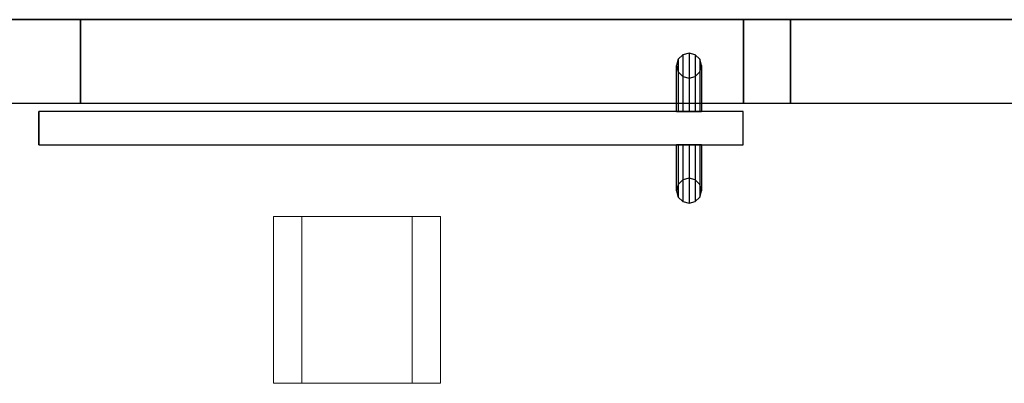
# Model space of a CAD drawing. Header units: metres. Extents: x 391.1 to 427.5, y 12.7 to 28.4.
# Tile 34 of 139: x 405.443 to 406.622, y 25.494 to 25.929. Entities that reach past the tile are written whole.
import ezdxf

# ---------------------------------------------------------------- set-up
doc = ezdxf.new("R2010")
doc.units = ezdxf.units.M
doc.layers.add('01_CARPINTERIA', color=5, linetype='Continuous', lineweight=25, true_color=0x0000ff)
doc.layers.add('01_SUELOS', color=7, linetype='Continuous', lineweight=25, true_color=0x007f00)
for name, color, linetype, lineweight in [('A-DETL-GENF-OTLN', 7, 'Continuous', 18), ('A-GENM-____-OTLN', 7, 'Continuous', 18), ('A-WALL-____-MCUT', 7, 'Continuous', 25), ('A-WALL-____-OTLN', 7, 'Continuous', 25)]:
    doc.layers.add(name, color=color, linetype=linetype, lineweight=lineweight)

# ---------------------------------------------------------------- blocks, each defined once
blk = doc.blocks.new('Family - LONDR55-XX_ZZ-ARQ-CAA-M3D-Londres55-154745-04_TEL_P1')
at = {"layer": '01_SUELOS', "color": 9, "true_color": 0xaad4aa}
for p, q in [((0, 0), (6.2404, 0)), ((6.2404, 0), (0, 0))]:
    blk.add_line(p, q, dxfattribs=at)
blk = doc.blocks.new('Family - Envans P1-154830-04_TEL_P1')
at = {"layer": 'A-WALL-____-MCUT', "color": 253, "true_color": 0xaaaaaa}
for p, q in [((2.6995, 0.1), (0, 0.1)), ((0, 0.1), (0, 0)), ((0, 0), (2.6995, 0))]:
    blk.add_line(p, q, dxfattribs=at)
at = {"layer": 'A-WALL-____-OTLN', "color": 253, "true_color": 0xaaaaaa}
for p, q in [((2.6995, 0.1), (0, 0.1)), ((0, 0.1), (0, 0)), ((0, 0), (2.6995, 0))]:
    blk.add_line(p, q, dxfattribs=at)
at = {"layer": 'A-WALL-____-OTLN', "color": 253, "lineweight": 18, "true_color": 0xaaaaaa}
blk.add_line((0, 0), (2.6995, 0), dxfattribs=at)
blk = doc.blocks.new('Family - LONDR55-XX_ZZ-ARQ-CAA-M3D-Londres55-154832-04_TEL_P1')
at = {"layer": '01_CARPINTERIA', "color": 161, "true_color": 0xaaaaff}
for p, q in [((0.052, 0.2125), (0.05, 0.205)), ((0.052, 0.2125), (0.05, 0.205)), ((0.0575, 0.218), (0.052, 0.2125)), ((0.0575, 0.218), (0.052, 0.2125)), ((0.052, 0.15), (0.052, 0.2125)), ((0.065, 0.22), (0.0575, 0.218)), ((0.065, 0.22), (0.0575, 0.218)), ((0.0575, 0.15), (0.0575, 0.218)), ((0.0725, 0.218), (0.065, 0.22)), ((0.0725, 0.218), (0.065, 0.22)), ((0.065, 0.15), (0.065, 0.22)), ((0.078, 0.2125), (0.0725, 0.218)), ((0.078, 0.2125), (0.0725, 0.218)), ((0.0725, 0.15), (0.0725, 0.218)), ((0.08, 0.205), (0.078, 0.2125)), ((0.08, 0.205), (0.078, 0.2125)), ((0.078, 0.15), (0.078, 0.2125)), ((0.05, 0.205), (0.052, 0.1975)), ((0.05, 0.15), (0.05, 0.205)), ((0.05, 0.205), (0.052, 0.1975)), ((0.078, 0.1975), (0.08, 0.205)), ((0.078, 0.1975), (0.08, 0.205)), ((0.08, 0.205), (0.08, 0.15)), ((0.052, 0.1975), (0.0575, 0.192)), ((0.052, 0.15), (0.052, 0.1975)), ((0.052, 0.1975), (0.0575, 0.192)), ((0.0575, 0.192), (0.065, 0.19)), ((0.0575, 0.15), (0.0575, 0.192)), ((0.0575, 0.192), (0.065, 0.19)), ((0.065, 0.19), (0.0725, 0.192)), ((0.065, 0.19), (0.0725, 0.192)), ((0.065, 0.15), (0.065, 0.19)), ((0.0725, 0.192), (0.078, 0.1975)), ((0.0725, 0.192), (0.078, 0.1975)), ((0.0725, 0.15), (0.0725, 0.192)), ((0.078, 0.15), (0.078, 0.1975)), ((0.844, 0.15), (0, 0.15)), ((0, 0.15), (0, 0.11)), ((0.844, 0.15), (0, 0.15)), ((0, 0.15), (0, 0.11)), ((0.052, 0.15), (0.05, 0.15)), ((0.05, 0.15), (0.052, 0.15)), ((0.0575, 0.15), (0.052, 0.15)), ((0.052, 0.15), (0.0575, 0.15)), ((0.065, 0.15), (0.0575, 0.15)), ((0.0575, 0.15), (0.065, 0.15)), ((0.0725, 0.15), (0.065, 0.15)), ((0.065, 0.15), (0.0725, 0.15)), ((0.078, 0.15), (0.0725, 0.15)), ((0.0725, 0.15), (0.078, 0.15)), ((0.078, 0.15), (0.08, 0.15)), ((0.08, 0.15), (0.078, 0.15)), ((0.844, 0.11), (0.844, 0.15)), ((0.844, 0.15), (0.844, 0.11)), ((0, 0.11), (0.844, 0.11)), ((0, 0.11), (0.844, 0.11)), ((0.05, 0.055), (0.05, 0.11)), ((0.052, 0.11), (0.05, 0.11)), ((0.05, 0.11), (0.052, 0.11)), ((0.052, 0.0475), (0.052, 0.11)), ((0.052, 0.0625), (0.052, 0.11)), ((0.0575, 0.11), (0.052, 0.11)), ((0.052, 0.11), (0.0575, 0.11)), ((0.0575, 0.042), (0.0575, 0.11)), ((0.0575, 0.068), (0.0575, 0.11)), ((0.065, 0.11), (0.0575, 0.11)), ((0.0575, 0.11), (0.065, 0.11)), ((0.065, 0.04), (0.065, 0.11)), ((0.065, 0.07), (0.065, 0.11)), ((0.0725, 0.11), (0.065, 0.11)), ((0.065, 0.11), (0.0725, 0.11)), ((0.0725, 0.042), (0.0725, 0.11)), ((0.0725, 0.068), (0.0725, 0.11)), ((0.078, 0.11), (0.0725, 0.11)), ((0.0725, 0.11), (0.078, 0.11)), ((0.078, 0.0475), (0.078, 0.11)), ((0.078, 0.0625), (0.078, 0.11)), ((0.078, 0.11), (0.08, 0.11)), ((0.08, 0.11), (0.078, 0.11)), ((0.08, 0.11), (0.08, 0.055)), ((0.052, 0.0625), (0.05, 0.055)), ((0.052, 0.0625), (0.05, 0.055)), ((0.0575, 0.068), (0.052, 0.0625)), ((0.0575, 0.068), (0.052, 0.0625)), ((0.065, 0.07), (0.0575, 0.068)), ((0.065, 0.07), (0.0575, 0.068)), ((0.0725, 0.068), (0.065, 0.07)), ((0.0725, 0.068), (0.065, 0.07)), ((0.078, 0.0625), (0.0725, 0.068)), ((0.078, 0.0625), (0.0725, 0.068)), ((0.08, 0.055), (0.078, 0.0625)), ((0.08, 0.055), (0.078, 0.0625)), ((0.05, 0.055), (0.052, 0.0475)), ((0.05, 0.055), (0.052, 0.0475)), ((0.052, 0.0475), (0.0575, 0.042)), ((0.052, 0.0475), (0.0575, 0.042)), ((0.0725, 0.042), (0.078, 0.0475)), ((0.0725, 0.042), (0.078, 0.0475)), ((0.078, 0.0475), (0.08, 0.055)), ((0.078, 0.0475), (0.08, 0.055)), ((0.0575, 0.042), (0.065, 0.04)), ((0.0575, 0.042), (0.065, 0.04)), ((0.065, 0.04), (0.0725, 0.042)), ((0.065, 0.04), (0.0725, 0.042))]:
    blk.add_line(p, q, dxfattribs=at)
blk = doc.blocks.new('Family - Porta P1-154833-04_TEL_P1')
blk.add_blockref('Family - LONDR55-XX_ZZ-ARQ-CAA-M3D-Londres55-154832-04_TEL_P1', (0, 0))
blk = doc.blocks.new('Family - LONDR55-XX_ZZ-ARQ-CAA-M3D-Londres55-154893-04_TEL_P1')
at = {"layer": '01_SUELOS', "color": 9, "true_color": 0xaad4aa}
for p, q in [((6.2404, 1.755), (0, 1.755)), ((0, 1.755), (6.2404, 1.755))]:
    blk.add_line(p, q, dxfattribs=at)
blk = doc.blocks.new('Family - Envans P1-155158-04_TEL_P1')
at = {"layer": 'A-WALL-____-MCUT', "color": 253, "true_color": 0xaaaaaa}
for p, q in [((0.3859, 0.1), (0, 0.1)), ((0, 0.1), (0, 0)), ((0.3859, 0), (0.3859, 0.1)), ((1.18, 0.1), (1.18, 0)), ((1.2366, 0.1), (1.18, 0.1)), ((1.2366, 0), (1.2366, 0.1)), ((0, 0), (0.3859, 0)), ((1.18, 0), (1.2366, 0))]:
    blk.add_line(p, q, dxfattribs=at)
at = {"layer": 'A-WALL-____-OTLN', "color": 253, "true_color": 0xaaaaaa}
for p, q in [((1.2366, 0.1), (0, 0.1)), ((0, 0.1), (0, 0)), ((1.18, 0.1), (0.3859, 0.1)), ((0.3859, 0.1), (0.3859, 0)), ((1.18, 0.1), (1.18, 0)), ((1.2366, 0), (1.2366, 0.1)), ((0, 0), (1.2366, 0)), ((0.3859, 0), (1.18, 0))]:
    blk.add_line(p, q, dxfattribs=at)
at = {"layer": 'A-WALL-____-OTLN', "color": 253, "lineweight": 18, "true_color": 0xaaaaaa}
blk.add_line((0, 0), (1.2366, 0), dxfattribs=at)
blk = doc.blocks.new('Family - Vano de puerta P1-155160-04_TEL_P1')
at = {"layer": 'A-GENM-____-OTLN', "color": 253, "true_color": 0xaaaaaa}
for p, q in [((406.3096, 25.9295), (405.5156, 25.9295)), ((405.5156, 25.9295), (405.5156, 25.8295)), ((405.5156, 25.9295), (406.3096, 25.9295)), ((405.5156, 25.8295), (405.5156, 25.9295)), ((406.3096, 25.8295), (406.3096, 25.9295)), ((406.3096, 25.8295), (406.3096, 25.9295)), ((405.5156, 25.8295), (406.3096, 25.8295)), ((406.3096, 25.8295), (405.5156, 25.8295))]:
    blk.add_line(p, q, dxfattribs=at)
blk = doc.blocks.new('LONDR55-XX_ZZ-ARQ-CAA-M3D-Londres55_ifc-1-04_TEL_P1')
at = {"layer": '01_CARPINTERIA', "color": 253, "lineweight": 18, "true_color": 0xaaaaaa, "rotation": 180}
blk.add_blockref('Family - Porta P1-154833-04_TEL_P1', (406.3096, 25.9295), dxfattribs=at)
at = {"layer": '01_SUELOS', "color": 253, "lineweight": 18, "true_color": 0xaaaaaa}
for name, p in [('Family - LONDR55-XX_ZZ-ARQ-CAA-M3D-Londres55-154745-04_TEL_P1', (404.4366, 25.9295)), ('Family - LONDR55-XX_ZZ-ARQ-CAA-M3D-Londres55-154893-04_TEL_P1', (404.4366, 24.1745))]:
    blk.add_blockref(name, p, dxfattribs=at)
at = {"layer": 'A-GENM-____-OTLN', "color": 253, "lineweight": 18, "true_color": 0xaaaaaa}
blk.add_blockref('Family - Vano de puerta P1-155160-04_TEL_P1', (0, 0), dxfattribs=at)
at = {"layer": 'A-WALL-____-OTLN', "color": 253, "lineweight": 18, "true_color": 0xaaaaaa}
for name, p in [('Family - Envans P1-155158-04_TEL_P1', (405.1297, 25.8295)), ('Family - Envans P1-154830-04_TEL_P1', (406.3662, 25.8295))]:
    blk.add_blockref(name, p, dxfattribs=at)
blk = doc.blocks.new('ZYR_08_05 Indicador Optic Sostre - 01 Detector Optic 01-525865-04_TEL_P1')
at = {"layer": 'A-DETL-GENF-OTLN'}
for p, q in [((-0.1, 0.1), (0.1, 0.1)), ((-0.1, -0.1), (-0.1, 0.1)), ((-0.066, -0.1), (-0.066, 0.1)), ((0.066, -0.1), (0.066, 0.1)), ((0.1, 0.1), (0.1, -0.1)), ((0.1, -0.1), (-0.1, -0.1))]:
    blk.add_line(p, q, dxfattribs=at)

msp = doc.modelspace()

# ---------------------------------------------------------------- block references
at = {"lineweight": 5}
msp.add_blockref('LONDR55-XX_ZZ-ARQ-CAA-M3D-Londres55_ifc-1-04_TEL_P1', (0, 0), dxfattribs=at)
at = {"layer": 'A-DETL-GENF-OTLN'}
msp.add_blockref('ZYR_08_05 Indicador Optic Sostre - 01 Detector Optic 01-525865-04_TEL_P1', (405.8468, 25.5938), dxfattribs=at)

doc.saveas('drawing.dxf')
